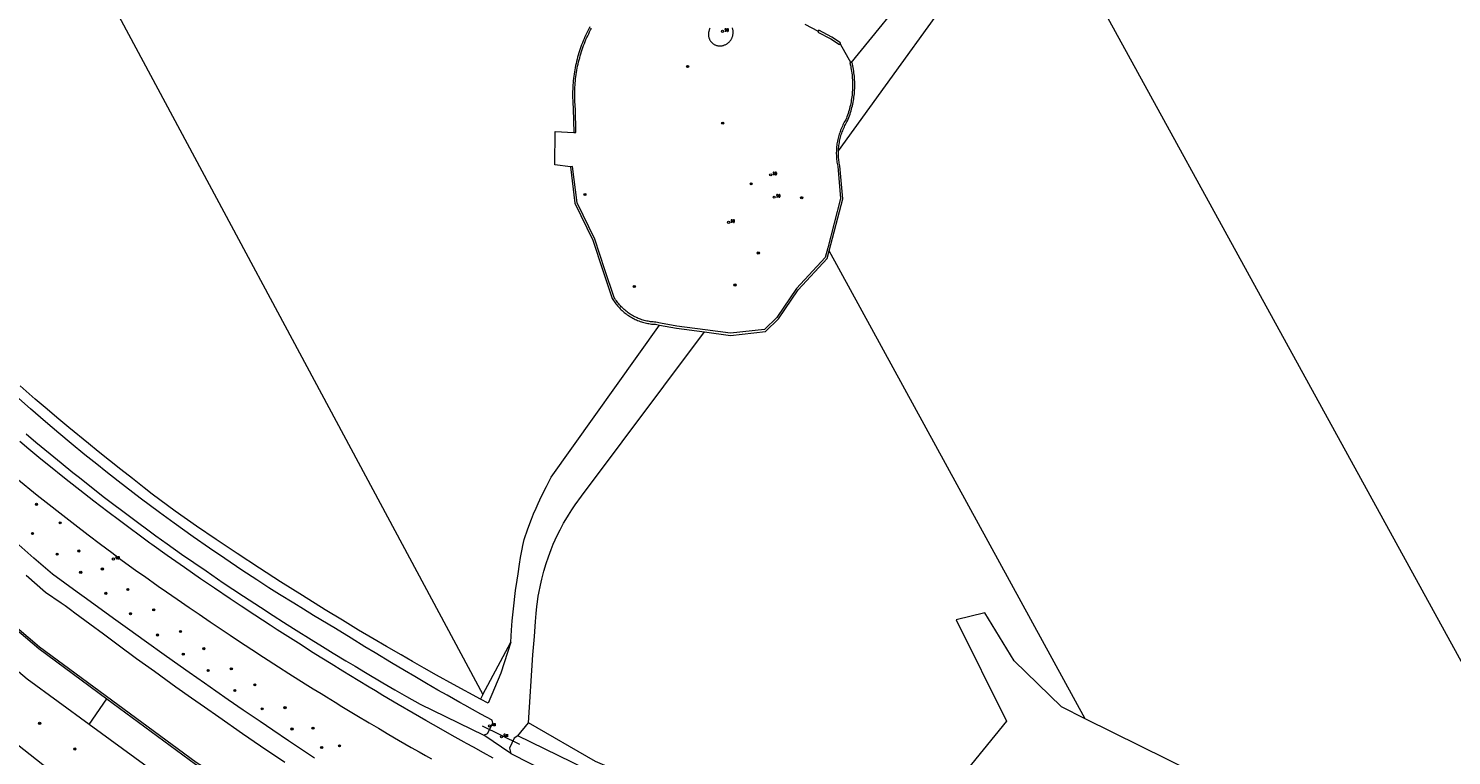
# Model space of a CAD drawing. Header units: metres. Extents: x 138165 to 154469, y 480134 to 494189.
# Tile 101 of 256: x 147099 to 147430, y 483086 to 483256. Entities that reach past the tile are written whole.
import ezdxf

# ---------------------------------------------------------------- set-up
doc = ezdxf.new("R2010")
doc.units = ezdxf.units.M
doc.header["$LTSCALE"] = 0.001
doc.header["$MEASUREMENT"] = 0
for name, color, linetype, lineweight in [('TOP-L-duiker', 7, 'Continuous', 0), ('TOP-L-topo objecten punt', 7, 'Continuous', 0), ('TOP-L-topo objecten vlak', 7, 'Continuous', 0)]:
    doc.layers.add(name, color=color, linetype=linetype, lineweight=lineweight)
doc.styles.add('Style-STANDARD', font='STANDARD.shx')

# ---------------------------------------------------------------- blocks, each defined once
blk = doc.blocks.new('24')
at = {"layer": 'TOP-L-topo objecten punt', "color": 7, "linetype": 'Continuous', "lineweight": 0}
for radius in [0.025, 0.0182, 0.0115, 0.005]:
    blk.add_circle((0, 0), radius, dxfattribs=at)
blk = doc.blocks.new('129')
at = {"layer": 'TOP-L-topo objecten punt', "color": 7, "linetype": 'Continuous', "lineweight": 0}
blk.add_circle((0, 0), 0.025, dxfattribs=at)
at = {"layer": 'TOP-L-topo objecten punt', "color": 7, "linetype": 'Continuous', "lineweight": 0, "style": 'Style-STANDARD'}
blk.add_text('SO', height=0.06, dxfattribs=at).set_placement((0.0483, 0))
blk = doc.blocks.new('131')
at = {"layer": 'TOP-L-topo objecten punt', "color": 7, "linetype": 'Continuous', "lineweight": 0}
blk.add_circle((0, 0), 0.025, dxfattribs=at)
at = {"layer": 'TOP-L-topo objecten punt', "color": 7, "linetype": 'Continuous', "lineweight": 0, "style": 'Style-STANDARD'}
blk.add_text('SM', height=0.06, dxfattribs=at).set_placement((0.0483, 0))
blk = doc.blocks.new('11')
at = {"layer": 'TOP-L-topo objecten punt', "color": 7, "linetype": 'Continuous', "lineweight": 0}
blk.add_circle((0, 0), 0.025, dxfattribs=at)
at = {"layer": 'TOP-L-topo objecten punt', "color": 7, "linetype": 'Continuous', "lineweight": 0, "style": 'Style-STANDARD'}
blk.add_text('AB', height=0.06, dxfattribs=at).set_placement((0.0483, 0))
blk = doc.blocks.new('14')
at = {"layer": 'TOP-L-topo objecten punt', "color": 7, "linetype": 'Continuous', "lineweight": 0}
blk.add_circle((0, 0), 0.025, dxfattribs=at)
at = {"layer": 'TOP-L-topo objecten punt', "color": 7, "linetype": 'Continuous', "lineweight": 0, "style": 'Style-STANDARD'}
blk.add_text('VB', height=0.06, dxfattribs=at).set_placement((0.0483, 0))

msp = doc.modelspace()

# ---------------------------------------------------------------- linework, layer by layer
at = {"layer": 'TOP-L-duiker', "flags": 128}
msp.add_lwpolyline([(147204.74, 483093.39), (147213.45, 483089.12)], dxfattribs=at)
at = {"layer": 'TOP-L-topo objecten vlak', "flags": 128}
for points in [[(147100.27, 483296.06), (147204.97, 483100.69)], [(147287.74, 483227.39), (147323.22, 483276.54), (147334.82, 483286.82)], [(147334.82, 483286.82), (147471.59, 483037.55)], [(147736.9, 482803.68), (147736.99, 482804.09), (147733.52, 482805.03), (147732.42, 482805.41), (147731.34, 482805.83), (147730.27, 482806.28), (147709.44, 482816.02), (147637.34, 482849.37), (147565.04, 482882.27), (147492.53, 482914.72), (147396.05, 482957.37), (147281.44, 483007.37), (147245.63, 483023.52), (147210.58, 483041.27), (147176.37, 483060.58), (147138.18, 483084.91), (147101.74, 483111.78), (147067.23, 483141.09), (147043.29, 483165.99), (147021.54, 483192.82), (147002.13, 483221.38), (146968.93, 483272.62)], [(147306.02, 483266.96), (147290.64, 483247.94)], [(147229.82, 483256.26), (147229.58, 483255.81), (147229.35, 483255.36), (147229.13, 483254.91), (147228.91, 483254.45), (147228.7, 483253.99), (147228.5, 483253.53), (147228.3, 483253.06), (147228.12, 483252.59), (147227.93, 483252.12), (147227.76, 483251.64), (147227.59, 483251.16), (147227.43, 483250.68), (147227.28, 483250.2), (147227.14, 483249.72), (147227, 483249.23), (147226.87, 483248.74), (147226.75, 483248.25), (147226.63, 483247.76), (147226.53, 483247.26), (147226.43, 483246.76), (147226.33, 483246.27), (147226.25, 483245.77), (147226.17, 483245.27), (147226.11, 483244.77), (147226.04, 483244.26), (147225.99, 483243.76), (147225.94, 483243.26), (147225.91, 483242.75), (147225.88, 483242.24), (147225.85, 483241.74), (147225.84, 483241.23), (147225.83, 483240.73), (147225.83, 483240.22), (147225.84, 483239.71), (147225.86, 483239.21), (147225.88, 483238.7), (147225.91, 483238.2), (147225.95, 483237.69), (147226, 483237.19), (147226.09, 483231.67)], [(147226.09, 483231.67), (147226.59, 483231.66), (147226.5, 483237.22), (147226.45, 483237.71), (147226.41, 483238.21), (147226.38, 483238.71), (147226.36, 483239.21), (147226.34, 483239.71), (147226.33, 483240.21), (147226.33, 483240.7), (147226.34, 483241.2), (147226.35, 483241.7), (147226.37, 483242.2), (147226.4, 483242.7), (147226.44, 483243.2), (147226.49, 483243.69), (147226.54, 483244.19), (147226.6, 483244.68), (147226.67, 483245.18), (147226.74, 483245.67), (147226.82, 483246.16), (147226.92, 483246.65), (147227.01, 483247.14), (147227.12, 483247.63), (147227.23, 483248.12), (147227.35, 483248.6), (147227.48, 483249.08), (147227.61, 483249.56), (147227.76, 483250.04), (147227.91, 483250.52), (147228.06, 483250.99), (147228.23, 483251.46), (147228.4, 483251.93), (147228.58, 483252.4), (147228.76, 483252.86), (147228.95, 483253.32), (147229.15, 483253.78), (147229.36, 483254.23), (147229.58, 483254.68), (147229.8, 483255.13), (147230.02, 483255.57), (147230.26, 483256.01)], [(147257.5, 483255.02), (147257.48, 483254.88), (147257.46, 483254.73), (147257.46, 483254.59), (147257.46, 483254.45), (147257.47, 483254.3), (147257.48, 483254.16), (147257.51, 483254.02), (147257.54, 483253.88), (147257.58, 483253.74), (147257.62, 483253.6), (147257.67, 483253.47), (147257.74, 483253.34), (147257.8, 483253.21), (147257.88, 483253.08), (147257.96, 483252.97), (147258.04, 483252.85), (147258.14, 483252.74), (147258.24, 483252.64), (147258.34, 483252.53), (147258.45, 483252.44), (147258.56, 483252.35), (147258.68, 483252.27), (147258.8, 483252.2), (147258.93, 483252.13), (147259.06, 483252.07), (147259.2, 483252.01), (147259.33, 483251.96), (147259.47, 483251.92), (147259.61, 483251.89), (147259.75, 483251.87), (147259.9, 483251.85), (147260.04, 483251.84), (147260.18, 483251.84), (147260.33, 483251.84), (147260.47, 483251.86), (147260.62, 483251.88), (147260.78, 483251.92), (147260.93, 483251.96), (147261.08, 483252.01), (147261.22, 483252.06), (147261.36, 483252.12), (147261.5, 483252.19), (147261.64, 483252.27), (147261.77, 483252.35), (147261.9, 483252.44), (147262.02, 483252.53), (147262.14, 483252.63), (147262.26, 483252.74), (147262.36, 483252.85), (147262.47, 483252.97), (147262.56, 483253.09), (147262.65, 483253.22), (147262.74, 483253.35), (147262.82, 483253.48), (147262.89, 483253.62), (147262.95, 483253.76), (147263.01, 483253.91), (147263.06, 483254.05), (147263.11, 483254.2), (147263.14, 483254.35), (147263.17, 483254.51), (147263.2, 483254.66), (147263.21, 483254.82), (147263.21, 483254.97), (147263.21, 483255.13), (147263.21, 483255.28), (147263.19, 483255.44), (147263.17, 483255.59), (147263.13, 483255.74), (147263.1, 483255.9), (147263.05, 483256.04)], [(147257.75, 483256), (147257.71, 483255.86), (147257.67, 483255.72), (147257.64, 483255.58), (147257.61, 483255.44), (147257.57, 483255.3), (147257.53, 483255.16), (147257.5, 483255.02)], [(147279.92, 483256.89), (147283.01, 483255.25)], [(147283.01, 483255.25), (147282.9, 483255.03), (147285.92, 483253.46), (147287.97, 483252.15), (147288.1, 483252.35)], [(147288.1, 483252.35), (147288.24, 483252.57), (147286.17, 483253.9), (147283.13, 483255.48), (147283.01, 483255.25)], [(147288.1, 483252.35), (147290.64, 483247.94)], [(147290.64, 483247.94), (147290.4, 483247.88), (147290.49, 483247.49), (147290.58, 483247.1), (147290.65, 483246.71), (147290.72, 483246.32), (147290.79, 483245.93), (147290.84, 483245.53), (147290.89, 483245.14), (147290.93, 483244.74), (147290.96, 483244.35), (147290.99, 483243.95), (147291.01, 483243.56), (147291.02, 483243.16), (147291.02, 483242.76), (147291.02, 483242.36), (147291.01, 483241.97), (147290.99, 483241.57), (147290.96, 483241.17), (147290.93, 483240.78), (147290.89, 483240.38), (147290.84, 483239.99), (147290.79, 483239.59), (147290.73, 483239.2), (147290.66, 483238.81), (147290.58, 483238.42), (147290.5, 483238.03), (147290.41, 483237.64), (147290.31, 483237.26), (147290.2, 483236.88), (147290.09, 483236.49), (147289.97, 483236.11), (147289.85, 483235.74), (147289.71, 483235.36), (147289.57, 483234.99), (147289.42, 483234.62), (147289.25, 483234.34), (147289.09, 483234.05), (147288.93, 483233.75), (147288.78, 483233.46), (147288.64, 483233.16), (147288.5, 483232.85), (147288.37, 483232.55), (147288.24, 483232.24), (147288.12, 483231.93), (147288.02, 483231.61), (147287.91, 483231.29), (147287.82, 483230.97), (147287.73, 483230.65), (147287.64, 483230.33), (147287.57, 483230.01), (147287.5, 483229.68), (147287.44, 483229.35), (147287.39, 483229.02), (147287.35, 483228.69), (147287.31, 483228.36), (147287.28, 483228.03), (147287.26, 483227.7), (147287.24, 483227.36), (147287.23, 483227.03), (147287.23, 483226.71), (147287.24, 483226.38), (147287.25, 483226.05), (147287.27, 483225.73), (147287.3, 483225.4), (147287.34, 483225.08), (147287.38, 483224.76), (147287.43, 483224.43), (147287.48, 483224.11), (147287.55, 483223.79), (147288.22, 483216.3), (147285.23, 483204.79), (147284.64, 483202.54), (147277.94, 483195.3), (147273.41, 483188.59), (147270.52, 483185.79), (147262.58, 483184.89), (147256.71, 483185.67), (147250.12, 483186.55), (147246.33, 483187.27), (147245.2, 483187.48), (147244.9, 483187.49), (147244.6, 483187.52), (147244.3, 483187.55), (147244, 483187.58), (147243.71, 483187.63), (147243.41, 483187.68), (147243.12, 483187.74), (147242.82, 483187.81), (147242.53, 483187.89), (147242.24, 483187.97), (147241.96, 483188.06), (147241.67, 483188.16), (147241.39, 483188.26), (147241.11, 483188.37), (147240.83, 483188.49), (147240.56, 483188.62), (147240.29, 483188.75), (147240.02, 483188.89), (147239.76, 483189.04), (147239.5, 483189.19), (147239.25, 483189.35), (147239, 483189.52), (147238.75, 483189.69), (147238.51, 483189.87), (147238.27, 483190.06), (147238.04, 483190.25), (147237.81, 483190.44), (147237.59, 483190.65), (147237.38, 483190.86), (147237.16, 483191.07), (147236.96, 483191.29), (147236.76, 483191.51), (147236.56, 483191.74), (147236.37, 483191.98), (147236.19, 483192.22), (147236.02, 483192.46), (147235.85, 483192.71), (147235.68, 483192.96), (147235.52, 483193.22), (147233.33, 483199.66), (147230.99, 483206.81), (147226.87, 483215.31), (147225.82, 483223.72), (147225.32, 483223.71)], [(147287.74, 483227.39), (147287.76, 483227.71), (147287.78, 483228.03), (147287.81, 483228.35), (147287.85, 483228.67), (147287.89, 483228.99), (147287.94, 483229.31), (147288, 483229.62), (147288.07, 483229.94), (147288.14, 483230.25), (147288.22, 483230.57), (147288.31, 483230.88), (147288.4, 483231.18), (147288.5, 483231.49), (147288.61, 483231.79), (147288.72, 483232.09), (147288.84, 483232.39), (147288.97, 483232.69), (147289.11, 483232.98), (147289.25, 483233.27), (147289.39, 483233.56), (147289.55, 483233.84), (147289.71, 483234.12), (147289.87, 483234.4), (147290.02, 483234.77), (147290.17, 483235.16), (147290.31, 483235.54), (147290.44, 483235.93), (147290.56, 483236.32), (147290.67, 483236.71), (147290.78, 483237.1), (147290.88, 483237.49), (147290.98, 483237.89), (147291.06, 483238.29), (147291.14, 483238.69), (147291.21, 483239.09), (147291.28, 483239.49), (147291.33, 483239.9), (147291.39, 483240.3), (147291.43, 483240.71), (147291.46, 483241.11), (147291.49, 483241.52), (147291.51, 483241.93), (147291.52, 483242.34), (147291.52, 483242.74), (147291.52, 483243.15), (147291.51, 483243.56), (147291.49, 483243.97), (147291.46, 483244.38), (147291.43, 483244.78), (147291.39, 483245.19), (147291.34, 483245.59), (147291.28, 483246), (147291.22, 483246.4), (147291.14, 483246.8), (147291.07, 483247.2), (147290.98, 483247.6), (147290.89, 483248), (147290.64, 483247.94)], [(147225.32, 483223.71), (147221.72, 483224.11), (147221.76, 483231.92), (147226.09, 483231.67)], [(147285.56, 483204.09), (147288.72, 483216.25), (147288.04, 483223.87), (147287.98, 483224.18), (147287.92, 483224.5), (147287.88, 483224.82), (147287.83, 483225.14), (147287.8, 483225.46), (147287.77, 483225.78), (147287.75, 483226.1), (147287.74, 483226.42), (147287.73, 483226.74), (147287.73, 483227.07), (147287.74, 483227.39)], [(147225.32, 483223.71), (147226.39, 483215.17), (147230.52, 483206.62), (147232.85, 483199.5), (147235.07, 483193.01), (147235.23, 483192.74), (147235.39, 483192.49), (147235.56, 483192.23), (147235.74, 483191.98), (147235.92, 483191.74), (147236.11, 483191.5), (147236.31, 483191.26), (147236.51, 483191.03), (147236.72, 483190.81), (147236.93, 483190.59), (147237.15, 483190.38), (147237.38, 483190.17), (147237.61, 483189.96), (147237.84, 483189.77), (147238.08, 483189.57), (147238.32, 483189.39), (147238.57, 483189.21), (147238.82, 483189.04), (147239.08, 483188.87), (147239.34, 483188.71), (147239.6, 483188.56), (147239.87, 483188.41), (147240.14, 483188.27), (147240.42, 483188.13), (147240.7, 483188.01), (147240.98, 483187.89), (147241.26, 483187.78), (147241.55, 483187.67), (147241.84, 483187.57), (147242.13, 483187.48), (147242.43, 483187.4), (147242.73, 483187.32), (147243.02, 483187.25), (147243.32, 483187.19), (147243.62, 483187.14), (147243.93, 483187.09), (147244.23, 483187.05), (147244.54, 483187.02), (147244.84, 483187), (147245.15, 483186.98), (147246.03, 483186.81)], [(147256.51, 483185.2), (147262.58, 483184.39), (147270.74, 483185.31), (147273.8, 483188.27), (147278.33, 483194.99), (147285.1, 483202.29), (147285.56, 483204.09)], [(147345.2, 483095.08), (147285.56, 483204.09)], [(147211.42, 483112.95), (147211.61, 483115.72), (147211.79, 483117.88), (147212.06, 483120.66), (147212.57, 483124.96), (147212.89, 483127.33), (147213.12, 483128.87), (147213.48, 483131.11), (147213.74, 483132.61), (147214.09, 483134.55), (147214.27, 483135.45), (147214.53, 483136.81), (147215.39, 483139.29), (147216.25, 483141.54), (147216.76, 483142.8), (147217.32, 483144.11), (147217.83, 483145.26), (147218.62, 483146.97), (147219.72, 483149.19), (147220.29, 483150.28), (147220.87, 483151.35), (147246.03, 483186.81)], [(147246.03, 483186.81), (147250.04, 483186.06), (147256.51, 483185.2)], [(147215.54, 483094.1), (147216.58, 483109.96), (147216.96, 483114.22), (147217.23, 483117.72), (147217.35, 483119.62), (147217.5, 483121.22), (147217.64, 483122.3), (147217.84, 483123.66), (147217.95, 483124.31), (147218.32, 483126.22), (147218.64, 483127.61), (147219.12, 483129.45), (147219.67, 483131.28), (147220.19, 483132.79), (147220.83, 483134.49), (147221.33, 483135.72), (147222.27, 483137.78), (147222.91, 483139.07), (147223.75, 483140.64), (147224.63, 483142.14), (147224.86, 483142.52), (147225.65, 483143.77), (147226.41, 483144.89), (147227.94, 483146.97), (147256.51, 483185.2)], [(147205.17, 483091.28), (147206.03, 483091.67), (147207.25, 483094.03), (147207.09, 483094.76), (147204.48, 483096.15), (147202.53, 483097.22), (147200.72, 483098.23), (147199.56, 483098.88), (147196.63, 483100.53), (147194.49, 483101.76), (147191.85, 483103.28), (147189.09, 483104.89), (147186.68, 483106.31), (147183.67, 483108.1), (147179.84, 483110.41), (147177.49, 483111.84), (147174.25, 483113.84), (147170.63, 483116.11), (147165.52, 483119.15), (147163.16, 483120.58), (147160.89, 483121.98), (147157.6, 483124.03), (147155.13, 483125.61), (147152.31, 483127.42), (147148.8, 483129.73), (147144.83, 483132.39), (147141.31, 483134.8), (147137.51, 483137.45), (147133.07, 483140.63), (147129.62, 483143.15), (147125.18, 483146.47), (147120.04, 483150.41), (147117.12, 483152.71), (147115.02, 483154.38), (147112.27, 483156.6), (147109.05, 483159.24), (147106.24, 483161.59), (147103.14, 483164.22), (147099.64, 483167.25), (147096.21, 483170.28)], [(147204.41, 483099.61), (147198.11, 483103.05), (147194.17, 483105.24), (147191.28, 483106.87), (147188.53, 483108.43), (147185.92, 483109.93), (147182.48, 483111.93), (147179.29, 483113.81), (147176.02, 483115.75), (147172.22, 483118.04), (147168.23, 483120.48), (147162.95, 483123.76), (147157.82, 483127.01), (147152.93, 483130.16), (147147.72, 483133.58), (147142.84, 483136.84), (147138.27, 483139.95), (147133.27, 483143.41), (147127.97, 483147.43), (147126.04, 483148.91), (147123.33, 483151.03), (147120.63, 483153.15), (147115.34, 483157.37), (147113.1, 483159.2), (147108.55, 483162.94), (147105.76, 483165.28), (147103.48, 483167.2), (147100.71, 483169.56), (147097.17, 483172.63)], [(147042.77, 483166.02), (147042.98, 483165.76), (147066.94, 483140.8), (147101.52, 483111.42), (147117.35, 483099.75)], [(147113.31, 483093.77), (147098.85, 483104.33), (147063.12, 483134.46), (147038.42, 483160.07), (147037.55, 483161.15)], [(147098.61, 483161.43), (147100.87, 483159.53), (147104.17, 483156.79), (147106.74, 483154.7), (147109.5, 483152.47), (147110.99, 483151.28), (147113.44, 483149.34), (147116.82, 483146.65), (147128.81, 483137.66), (147131.44, 483135.8), (147134.8, 483133.43), (147137.66, 483131.45), (147140.48, 483129.52), (147144.51, 483126.78), (147146.75, 483125.29), (147149.18, 483123.67), (147153.18, 483121.05), (147156.11, 483119.16), (147158.54, 483117.6), (147160.87, 483116.12), (147165.58, 483113.16), (147167, 483112.28), (147170.11, 483110.37), (147173.04, 483108.59), (147175.19, 483107.3), (147177.63, 483105.84), (147181.64, 483103.48), (147184.46, 483101.84), (147187.16, 483100.29), (147190.36, 483098.47), (147205.17, 483091.28)], [(147207.36, 483085.88), (147205.09, 483087.12), (147202.73, 483088.42), (147201.13, 483089.32), (147200.55, 483089.64), (147197.79, 483091.18), (147195.2, 483092.65), (147191.67, 483094.67), (147188.7, 483096.39), (147185.21, 483098.43), (147181.67, 483100.52), (147179.95, 483101.55), (147178.49, 483102.42), (147175.87, 483104.01), (147172.3, 483106.19), (147169.61, 483107.85), (147167.44, 483109.2), (147165.05, 483110.7), (147162.64, 483112.31), (147160.14, 483113.82), (147157.05, 483115.81), (147155.39, 483116.88), (147151.81, 483119.23), (147148.68, 483121.3), (147146.14, 483123), (147142.48, 483125.47), (147139.2, 483127.71), (147135.45, 483130.31), (147131.45, 483133.11), (147127.87, 483135.65), (147127.43, 483135.97), (147120.3, 483141.24), (147117.65, 483143.25), (147114.36, 483145.77), (147112.18, 483147.47), (147107.5, 483151.16), (147103.92, 483154.05), (147102.02, 483155.59), (147099.23, 483157.89), (147097.13, 483159.64)], [(147030.61, 483154.68), (147040.93, 483142.66), (147065.84, 483116.91), (147095.15, 483090.27), (147105.42, 483082.07)], [(147096.42, 483151.08), (147101.2, 483147.19), (147103.95, 483144.99), (147106.41, 483143.05), (147109.9, 483140.33), (147113.03, 483137.93), (147115.94, 483135.73), (147118.55, 483133.78), (147120.67, 483132.21), (147123.53, 483130.12), (147124.62, 483129.34), (147126.14, 483128.26), (147129.33, 483126), (147131.24, 483124.66), (147133.73, 483122.92), (147136.52, 483121), (147138.85, 483119.41), (147141.46, 483117.63), (147146.09, 483114.53), (147148.05, 483113.23), (147151.17, 483111.18), (147153.9, 483109.4), (147157.33, 483107.19), (147159.79, 483105.62), (147163.58, 483103.23), (147165.42, 483102.08), (147167.26, 483100.94), (147168.53, 483100.16), (147170.56, 483098.91), (147172.13, 483097.95), (147175.63, 483095.83), (147178.45, 483094.15), (147180.62, 483092.86), (147183.08, 483091.41), (147185.32, 483090.1), (147188.24, 483088.41), (147190.12, 483087.33), (147191.57, 483086.5), (147192.96, 483085.71)], [(147165.75, 483085.86), (147162.02, 483088.36), (147159.72, 483089.91), (147156, 483092.43), (147153.11, 483094.4), (147149.16, 483097.1), (147145.66, 483099.52), (147142.8, 483101.5), (147140.15, 483103.34), (147136.59, 483105.84), (147134.47, 483107.33), (147130.77, 483109.95), (147126.64, 483112.89), (147122.18, 483116.09), (147118.9, 483118.47), (147116.05, 483120.53), (147112.13, 483123.4), (147110.46, 483124.58), (147104.7, 483128.77), (147100.42, 483132.46), (147096.16, 483136.19)], [(147098.58, 483128.56), (147103.14, 483124.53), (147106.77, 483122.11), (147107.67, 483121.45), (147108.9, 483120.55), (147109.95, 483119.78), (147113.4, 483117.19), (147116.58, 483114.83), (147120.05, 483112.27), (147124.31, 483109.15), (147128.47, 483106.13), (147131.13, 483104.21), (147133.46, 483102.54), (147137.09, 483099.96), (147140.11, 483097.82), (147143.44, 483095.49), (147149, 483091.63), (147153.14, 483088.78), (147158.82, 483084.92)], [(147345.2, 483095.08), (147339.68, 483097.82), (147328.61, 483108.55), (147321.81, 483119.78), (147315.12, 483118.13), (147326.83, 483094.52), (147315.98, 483081.12), (147284.46, 483071.08), (147281.51, 483064.56), (147243.16, 483080), (147231.16, 483085.1), (147215.54, 483094.1)], [(147211.42, 483112.95), (147209.12, 483105.69), (147206.16, 483098.68), (147204.41, 483099.61)], [(147204.97, 483100.69), (147211.42, 483112.95)], [(147204.97, 483100.69), (147204.41, 483099.61)], [(147113.31, 483093.77), (147117.35, 483099.75)], [(147117.35, 483099.75), (147138.04, 483084.49), (147176.32, 483060.13), (147200.56, 483046.46)], [(147197.04, 483040.21), (147176.16, 483051.87), (147136.59, 483076.75), (147113.31, 483093.77)], [(147213.07, 483091.08), (147215.54, 483094.1)], [(147418.47, 483052.82), (147418.8, 483053.91), (147415.58, 483060.23), (147345.2, 483095.08)], [(147211.46, 483086.97), (147205.17, 483091.28)], [(147213.07, 483091.08), (147212.24, 483090.55), (147211.16, 483088.24), (147211.46, 483086.97)], [(147288.38, 483058.05), (147228.84, 483083.37), (147213.07, 483091.08)], [(147211.46, 483086.97), (147224.87, 483080.13), (147236.73, 483075.02)]]:
    msp.add_lwpolyline(points, dxfattribs=at)

# ---------------------------------------------------------------- block references
at = {"layer": 'TOP-L-topo objecten punt', "xscale": 10, "yscale": 10, "zscale": 10}
for name, p in [('129', (147260.75, 483255.24)), ('24', (147252.62, 483247.04)), ('24', (147260.78, 483233.86)), ('24', (147267.42, 483219.72)), ('129', (147271.95, 483221.81)), ('24', (147228.7, 483217.21)), ('129', (147272.75, 483216.6)), ('24', (147279.17, 483216.47)), ('129', (147262.16, 483210.74)), ('24', (147269.06, 483203.59)), ('24', (147263.64, 483196.13)), ('24', (147240.19, 483195.79)), ('24', (147101.01, 483145.02)), ('24', (147106.52, 483140.71)), ('24', (147100.07, 483138.23)), ('24', (147105.83, 483133.43)), ('24', (147110.86, 483134.16)), ('24', (147116.35, 483129.96)), ('14', (147118.92, 483132.28)), ('24', (147111.3, 483129.2)), ('24', (147117.17, 483124.28)), ('24', (147122.28, 483125.19)), ('24', (147128.31, 483120.44)), ('24', (147122.9, 483119.54)), ('24', (147129.17, 483114.58)), ('24', (147134.54, 483115.42)), ('24', (147135.18, 483110.13)), ('24', (147139.97, 483111.39)), ('24', (147146.36, 483106.71)), ('24', (147140.97, 483106.32)), ('24', (147147.18, 483101.65)), ('24', (147151.83, 483102.97)), ('24', (147153.55, 483097.4)), ('24', (147158.88, 483097.67)), ('24', (147101.74, 483094)), ('11', (147206.5, 483093.39)), ('24', (147160.51, 483092.69)), ('24', (147165.39, 483092.89)), ('131', (147209.28, 483090.88)), ('24', (147109.92, 483088.01)), ('24', (147167.41, 483088.37)), ('24', (147171.57, 483088.76))]:
    msp.add_blockref(name, p, dxfattribs=at)

doc.saveas('drawing.dxf')
